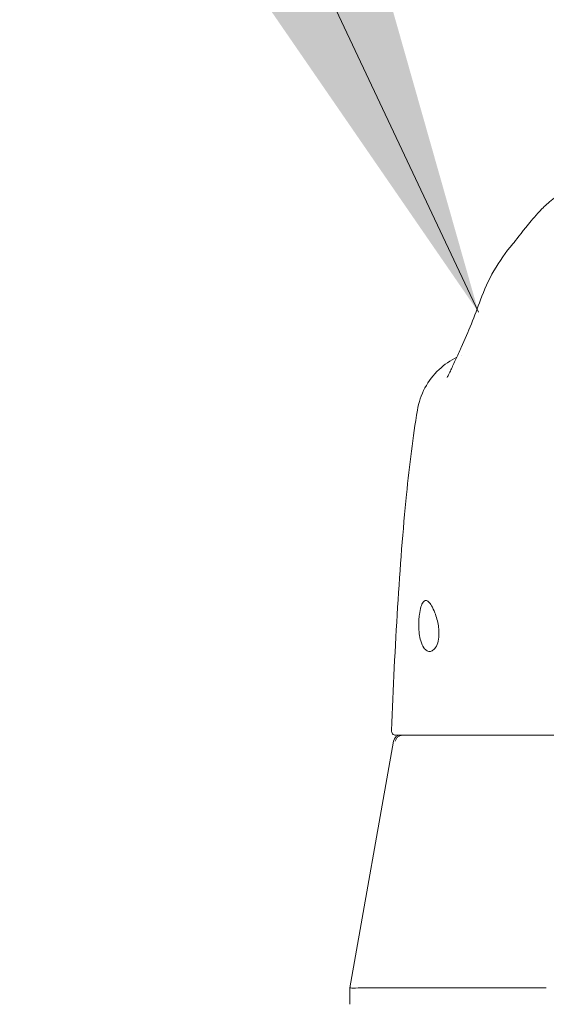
# Model space of a CAD drawing. Header units: inches. Extents: x 15 to 411, y 12 to 253.
# Tile 6 of 88: x 133.67 to 135.1, y 81.69 to 84.36. Entities that reach past the tile are written whole.
import ezdxf

# ---------------------------------------------------------------- set-up
doc = ezdxf.new("R2010")
doc.units = ezdxf.units.IN
doc.header["$LTSCALE"] = 25
doc.header["$MEASUREMENT"] = 0
doc.layers.get('0').update_dxf_attribs({"lineweight": 0})
doc.layers.add('Symbol (ANSI)', color=7, linetype='Continuous', lineweight=5)
doc.layers.add('Visible (ANSI)', color=7, linetype='Continuous', lineweight=5)
doc.styles.add('ROMANS', font='tahoma.ttf')
doc.dimstyles.new('Default (ANSI)$7', dxfattribs={"dimscale": 25, "dimtxt": 0.07, "dimasz": 0.098425, "dimexe": 0.125, "dimexo": 0.0625, "dimgap": 0.031496, "dimtad": 0, "dimtih": 1, "dimtoh": 1, "dimrnd": 1e-08, "dimzin": 0, "dimdsep": 46, "dimtxsty": 'ROMANS', "dimblk": 'Filled-1', "dimcen": 0.09, "dimdle": 0.393701, "dimclrd": 256, "dimclre": 256, "dimclrt": 256, "dimadec": 0, "dimazin": 0, "dimtfac": 0.928571, "dimtofl": 0, "dimtmove": 0, "dimatfit": 3, "dimfxl": 0, "dimtolj": 1, "dimtzin": 0, "dimlwd": -1, "dimlwe": -1, "dimarcsym": 0})

# ---------------------------------------------------------------- blocks, each defined once
blk = doc.blocks.new('Filled-1')
at = {"color": 0}
for p, q in [((0, 0), (-1, 0.1786)), ((-1, 0.1786), (-1, -0.1786)), ((-1, 0), (0, 0)), ((-1, -0.1786), (0, 0))]:
    blk.add_line(p, q, dxfattribs=at)
at = {"color": 0, "flags": 128}
blk.add_lwpolyline([(-1, -0.1786), (0, 0)], dxfattribs=at)
at = {"color": 0}
blk.add_solid([(-1, -0.1786), (0, 0), (-1, 0.1786), (-1, -0.1786)], dxfattribs=at)

msp = doc.modelspace()

# ---------------------------------------------------------------- linework, layer by layer
at = {"layer": 'Visible (ANSI)'}
for p, q in [((134.68443, 82.404), (134.56674, 81.73657)), ((134.56674, 81.69192), (134.56674, 81.73657)), ((134.60592, 81.73657), (135.09746, 81.73657))]:
    msp.add_line(p, q, dxfattribs=at)
for centre, radius, start, end in [((134.69071, 82.43208), 0.01181, 177.72416, 269.99999), ((134.70381, 82.40058), 0.01969, 90.00006, 170.00001)]:
    msp.add_arc(centre, radius, start, end, dxfattribs=at)
msp.add_ellipse((135.1047, 83.5306), major_axis=(-0.18509, 0.06702), ratio=0.6659985, start_param=6.2831416, end_param=6.2831801, dxfattribs=at)
for points, knots in [([(135.00725, 83.74975), (135.01456, 83.75833), (135.02942, 83.77826), (135.05892, 83.81495), (135.07006, 83.8285), (135.09367, 83.85203), (135.1031, 83.86077), (135.12147, 83.87483), (135.12859, 83.87983), (135.14507, 83.88991), (135.15466, 83.89506), (135.1654, 83.89969)], [0, 0, 0, 0, 0.7557339, 0.7557339, 1.1318415, 1.1318415, 1.3283258, 1.3283258, 1.4315345, 1.4315345, 1.5384407, 1.5384407, 1.5384407, 1.5384407]), ([(134.74897, 83.29916), (134.75247, 83.32014), (134.75951, 83.3408), (134.7794, 83.37799), (134.79239, 83.39503), (134.82171, 83.42289), (134.8381, 83.43435), (134.85564, 83.44306)], [0, 0, 0, 0, 0.16208808, 0.16208808, 0.3213069, 0.3213069, 0.47029069, 0.47029069, 0.47029069, 0.47029069]), ([(134.82914, 83.38746), (134.82914, 83.38746), (134.82975, 83.38852), (134.83212, 83.393), (134.83426, 83.39724), (134.84035, 83.40988), (134.84475, 83.41937), (134.85397, 83.43942), (134.8587, 83.44976), (134.86385, 83.46079)], [0.59252372, 0.59252372, 0.59252372, 0.59252372, 0.66466188, 0.66466188, 0.76686158, 0.76686158, 0.90886303, 0.90886303, 1.0310814, 1.0310814, 1.0310814, 1.0310814]), ([(134.6789, 82.43255), (134.68819, 82.66179), (134.7004, 82.88051), (134.72762, 83.15134), (134.73696, 83.22727), (134.74897, 83.29915)], [0, 0, 0, 0, 1.8508908, 1.8508908, 2.6302451, 2.6302451, 2.6302451, 2.6302451]), ([(134.75272, 82.71554), (134.75263, 82.72084), (134.75274, 82.72612), (134.75331, 82.73653), (134.75378, 82.74162), (134.75543, 82.75428), (134.75684, 82.76126), (134.76031, 82.77278), (134.76234, 82.77722), (134.76671, 82.78289), (134.76899, 82.78432), (134.77385, 82.78454), (134.7764, 82.78339), (134.78181, 82.77861), (134.78464, 82.77493), (134.79056, 82.76499), (134.79361, 82.75859), (134.79845, 82.74593), (134.80035, 82.74013), (134.80357, 82.72806), (134.80489, 82.72185), (134.80584, 82.71554)], [-0.56928744, -0.56928744, -0.56928744, -0.56928744, -0.52888577, -0.52888577, -0.48768411, -0.48768411, -0.42024216, -0.42024216, -0.35307171, -0.35307171, -0.29129274, -0.29129274, -0.2304014, -0.2304014, -0.16717789, -0.16717789, -0.09852884, -0.09852884, -0.04859211, -0.04859211, -0.000001, -0.000001, -0.000001, -0.000001]), ([(134.80584, 82.71554), (134.80662, 82.71034), (134.80712, 82.70512), (134.8075, 82.6949), (134.80737, 82.68997), (134.8062, 82.67787), (134.80467, 82.67129), (134.80009, 82.65953), (134.79693, 82.65477), (134.79049, 82.64889), (134.78733, 82.6473), (134.78118, 82.64635), (134.77819, 82.64685), (134.77205, 82.64994), (134.76896, 82.65279), (134.76292, 82.66152), (134.76015, 82.66777), (134.75632, 82.68111), (134.75505, 82.68756), (134.75331, 82.70126), (134.75283, 82.70837), (134.75272, 82.71554)], [-0.57392807, -0.57392807, -0.57392807, -0.57392807, -0.53381403, -0.53381403, -0.49391427, -0.49391427, -0.43075969, -0.43075969, -0.35976568, -0.35976568, -0.30059841, -0.30059841, -0.24545309, -0.24545309, -0.18315135, -0.18315135, -0.11040726, -0.11040726, -0.05467869, -0.05467869, -0.000001, -0.000001, -0.000001, -0.000001]), ([(134.70489, 82.41953), (134.7026, 82.41896), (134.70028, 82.41803), (134.69812, 82.41665), (134.69596, 82.41528), (134.69396, 82.41345), (134.69239, 82.4113), (134.69082, 82.40914), (134.68966, 82.40667), (134.68904, 82.40404)], [0, 0, 0, 0, 0.3333333, 0.3333333, 0.3333333, 0.6666667, 0.6666667, 0.6666667, 1, 1, 1, 1]), ([(134.69071, 82.42027), (134.69089, 82.42027), (134.69114, 82.42027), (134.69148, 82.42027), (134.69182, 82.42027), (134.69225, 82.42027), (134.69267, 82.42027), (134.6931, 82.42027), (134.69352, 82.42027), (134.69401, 82.42027), (134.69449, 82.42027), (134.69504, 82.42027), (134.69572, 82.42027)], [0, 0, 0, 0, 0.25, 0.25, 0.25, 0.5, 0.5, 0.5, 0.75, 0.75, 0.75, 1, 1, 1, 1]), ([(134.69572, 82.42027), (134.69581, 82.42027), (134.69609, 82.42027), (134.6966, 82.42027), (134.69711, 82.42027), (134.69786, 82.42027), (134.69881, 82.42027), (134.69977, 82.42027), (134.70093, 82.42027), (134.70229, 82.42027), (134.70365, 82.42027), (134.7052, 82.42027), (134.70695, 82.42027), (134.70869, 82.42027), (134.71064, 82.42027), (134.71273, 82.42027), (134.71483, 82.42027), (134.71708, 82.42027), (134.7196, 82.42027), (134.72212, 82.42027), (134.7249, 82.42027), (134.7281, 82.42027), (134.73129, 82.42027), (134.73489, 82.42027), (134.73884, 82.42027), (134.74279, 82.42027), (134.74709, 82.42027), (134.75179, 82.42027), (134.75648, 82.42027), (134.76158, 82.42027), (134.76709, 82.42027), (134.77259, 82.42027), (134.77852, 82.42027), (134.7849, 82.42027), (134.79129, 82.42027), (134.79813, 82.42027), (134.80541, 82.42027), (134.81268, 82.42027), (134.82038, 82.42027), (134.82874, 82.42027), (134.8371, 82.42027), (134.84612, 82.42027), (134.85505, 82.42027), (134.86397, 82.42027), (134.87281, 82.42027), (134.88127, 82.42027), (134.88974, 82.42027), (134.89785, 82.42027), (134.90571, 82.42027), (134.91356, 82.42027), (134.92117, 82.42027), (134.92867, 82.42027), (134.93617, 82.42027), (134.94357, 82.42027), (134.95105, 82.42027), (134.95853, 82.42027), (134.9661, 82.42027), (134.97383, 82.42027), (134.98157, 82.42027), (134.98947, 82.42027), (134.99756, 82.42027), (135.00565, 82.42027), (135.01392, 82.42027), (135.02251, 82.42027), (135.0311, 82.42027), (135.04, 82.42027), (135.04911, 82.42027), (135.05822, 82.42027), (135.06753, 82.42027), (135.07642, 82.42027), (135.0853, 82.42027), (135.09375, 82.42027), (135.10175, 82.42027), (135.10975, 82.42027), (135.1173, 82.42027), (135.12449, 82.42027), (135.13168, 82.42027), (135.13851, 82.42027), (135.14498, 82.42027), (135.15145, 82.42027), (135.15756, 82.42027), (135.16336, 82.42027), (135.16915, 82.42027), (135.17463, 82.42027), (135.17985, 82.42027), (135.18507, 82.42027), (135.19004, 82.42027), (135.19486, 82.42027), (135.19967, 82.42027), (135.20433, 82.42027), (135.20893, 82.42027), (135.21352, 82.42027), (135.21806, 82.42027), (135.22266, 82.42027), (135.22725, 82.42027), (135.2319, 82.42027), (135.23673, 82.42027), (135.24155, 82.42027), (135.24654, 82.42027), (135.25189, 82.42027), (135.25725, 82.42027), (135.26295, 82.42027), (135.26873, 82.42027), (135.27451, 82.42027), (135.28036, 82.42027), (135.28586, 82.42027), (135.29136, 82.42027), (135.29651, 82.42027), (135.30135, 82.42027), (135.30619, 82.42027), (135.31073, 82.42027), (135.31507, 82.42027), (135.31941, 82.42027), (135.32354, 82.42027), (135.32752, 82.42027), (135.3315, 82.42027), (135.33532, 82.42027), (135.33899, 82.42027), (135.34267, 82.42027), (135.34619, 82.42027), (135.34958, 82.42027), (135.35298, 82.42027), (135.35624, 82.42027), (135.35938, 82.42027), (135.36252, 82.42027), (135.36554, 82.42027), (135.36845, 82.42027), (135.37137, 82.42027), (135.37418, 82.42027), (135.37689, 82.42027), (135.37961, 82.42027), (135.38223, 82.42027), (135.38478, 82.42027), (135.38732, 82.42027), (135.38978, 82.42027), (135.39218, 82.42027), (135.39457, 82.42027), (135.39689, 82.42027), (135.39914, 82.42027), (135.40139, 82.42027), (135.40356, 82.42027), (135.40566, 82.42027), (135.40775, 82.42027), (135.40978, 82.42027), (135.41172, 82.42027), (135.41366, 82.42027), (135.41552, 82.42027), (135.4173, 82.42027), (135.41907, 82.42027), (135.42076, 82.42027), (135.42237, 82.42027)], [0, 0, 0, 0, 0.02, 0.02, 0.02, 0.04, 0.04, 0.04, 0.06, 0.06, 0.06, 0.08, 0.08, 0.08, 0.1, 0.1, 0.1, 0.12, 0.12, 0.12, 0.14, 0.14, 0.14, 0.16, 0.16, 0.16, 0.18, 0.18, 0.18, 0.2, 0.2, 0.2, 0.22, 0.22, 0.22, 0.24, 0.24, 0.24, 0.26, 0.26, 0.26, 0.28, 0.28, 0.28, 0.3, 0.3, 0.3, 0.32, 0.32, 0.32, 0.34, 0.34, 0.34, 0.36, 0.36, 0.36, 0.38, 0.38, 0.38, 0.4, 0.4, 0.4, 0.42, 0.42, 0.42, 0.44, 0.44, 0.44, 0.46, 0.46, 0.46, 0.48, 0.48, 0.48, 0.5, 0.5, 0.5, 0.52, 0.52, 0.52, 0.54, 0.54, 0.54, 0.56, 0.56, 0.56, 0.58, 0.58, 0.58, 0.6, 0.6, 0.6, 0.62, 0.62, 0.62, 0.64, 0.64, 0.64, 0.66, 0.66, 0.66, 0.68, 0.68, 0.68, 0.7, 0.7, 0.7, 0.72, 0.72, 0.72, 0.74, 0.74, 0.74, 0.76, 0.76, 0.76, 0.78, 0.78, 0.78, 0.8, 0.8, 0.8, 0.82, 0.82, 0.82, 0.84, 0.84, 0.84, 0.86, 0.86, 0.86, 0.88, 0.88, 0.88, 0.9, 0.9, 0.9, 0.92, 0.92, 0.92, 0.94, 0.94, 0.94, 0.96, 0.96, 0.96, 0.98, 0.98, 0.98, 1, 1, 1, 1]), ([(134.70489, 82.41953), (134.70614, 82.41983), (134.70746, 82.42002), (134.70996, 82.42023), (134.71114, 82.42027), (134.71214, 82.42027)], [-0.039762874, -0.039762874, -0.039762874, -0.039762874, -0.019191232, -0.019191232, 0, 0, 0, 0]), ([(134.56674, 81.73657), (134.56674, 81.73615), (134.56999, 81.73594), (134.58299, 81.73594), (134.5927, 81.73615), (134.60548, 81.73657)], [-0.58964336, -0.58964336, -0.58964336, -0.58964336, -0.29484392, -0.29484392, 0, 0, 0, 0])]:
    msp.add_open_spline(points, degree=3, knots=knots, dxfattribs=at)
for points in [[(134.91961, 83.59762), (134.93925, 83.65184), (134.96784, 83.7035), (135.00721, 83.74971)], [(135.00725, 83.74975), (135.00724, 83.74974), (135.00723, 83.74972), (135.00721, 83.74971)], [(134.86757, 83.46898), (134.88667, 83.5121), (134.90404, 83.55462), (134.91961, 83.59762)], [(134.86385, 83.46079), (134.86508, 83.46342), (134.86632, 83.46615), (134.86757, 83.46898)], [(134.86753, 83.44847), (134.86753, 83.44847), (134.86753, 83.44847), (134.86753, 83.44847)], [(134.74897, 83.29915), (134.74897, 83.29915), (134.74897, 83.29916), (134.74897, 83.29916)], [(134.6789, 82.43255), (134.6789, 82.43255), (134.6789, 82.43255), (134.6789, 82.43255)], [(134.56674, 81.73657), (134.56674, 81.73657), (134.56674, 81.73657), (134.56674, 81.73657)], [(134.60592, 81.73657), (134.60578, 81.73657), (134.60563, 81.73657), (134.60548, 81.73657)]]:
    msp.add_open_spline(points, degree=3, dxfattribs=at)

# ---------------------------------------------------------------- leaders
at = {"layer": 'Symbol (ANSI)'}
msp.add_leader([(134.91434, 83.56426), (133.28944, 87.02016), (130.82881, 87.02016)], dimstyle='Default (ANSI)$7', override={"dimtad": 0}, dxfattribs=at)

doc.saveas('drawing.dxf')
